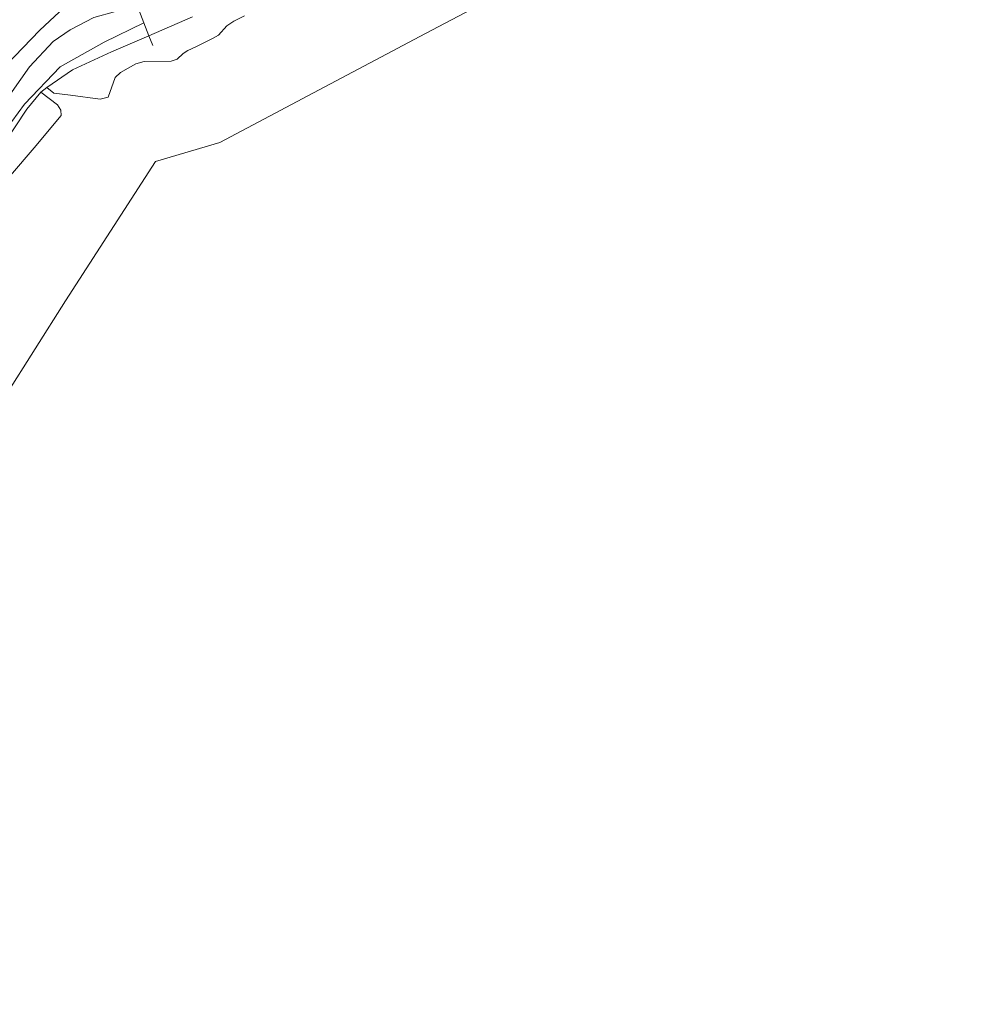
# Model space of a CAD drawing. Extents: x 130905 to 137824, y 412333 to 417928.
# Tile 66 of 256: x 132525 to 132708, y 413300 to 413490. Entities that reach past the tile are written whole.
import ezdxf
from ezdxf.lldxf.tags import DXFTag

# ---------------------------------------------------------------- set-up
doc = ezdxf.new("R2010")
doc.units = 0
for name, color, linetype, lineweight in [('B-ME-GR-GRAS-GV', 60, 'Continuous', 13), ('B-ME-GR-RIET-GV', 120, 'Continuous', 13), ('B-ME-GW-TALUD_KRUIN-G', 90, 'Continuous', 18), ('B-ME-GW-TALUD_TEEN-G', 90, 'Continuous', 18), ('B-ME-IE-TERREINAFSCHEIDING_KUNSTMATIG_HEKWERK-G', 20, 'IE-TERREINAFSCHEIDING-KUNSTMATIG', 18), ('B-ME-KG-GRENS_OPNAME-G', 210, 'KG-OPNAME', 18), ('B-ME-OB-OEVERVOORZIENING-G', 7, 'Continuous', 18), ('B-ME-OG-WATER_KANAAL-GV', 120, 'Continuous', 18)]:
    doc.layers.add(name, color=color, linetype=linetype, lineweight=lineweight)
doc.styles.get("Standard").update_dxf_attribs({"font": 'arial.ttf'})
doc.linetypes.add('IE-TERREINAFSCHEIDING-KUNSTMATIG', pattern='A,4,[82,NLCS.SHX,S=0.75,R=90,X=0,Y=0],4,-2', length=10)
tags = doc.linetypes.add('KG-OPNAME', pattern='A,5.5,-2,["O",Standard,S=1.8,R=0,X=-0.5,Y=-0.9],-2,5.5,-2,[5,NLCS.SHX,S=0.75,R=0,X=0,Y=0],-2', length=19).pattern_tags.tags
tags[6] = DXFTag(74, 10)

msp = doc.modelspace()

# ---------------------------------------------------------------- linework, layer by layer
at = {"layer": 'B-ME-GR-GRAS-GV'}
for points in [[(132522.407, 413481.132, 3.334), (132528.911, 413487.919, 3.096), (132536.453, 413495.031, 3.072)], [(132536.453, 413495.031, 3.072), (132528.911, 413487.919, 3.096), (132522.407, 413481.132, 3.334)], [(132547.741, 413492.72, 2.145), (132548.972, 413489.345, 1.5), (132541.345, 413485.581, 1.388), (132532.825, 413480.809, 1.313), (132525.944, 413473.637, 1.313), (132522.262, 413468.612, 1.488)], [(132558.384, 413490.468, 0.7), (132549.946, 413486.828, 0.7), (132548.972, 413489.345, 1.5), (132547.741, 413492.72, 2.145)], [(132539.305, 413490.361, 2.424), (132534.787, 413488.012, 2.682), (132531.447, 413485.739, 2.745), (132526.892, 413480.801, 2.88), (132521.393, 413473.01, 2.91)], [(132521.393, 413473.01, 2.91), (132526.892, 413480.801, 2.88), (132531.447, 413485.739, 2.745), (132534.787, 413488.012, 2.682), (132539.305, 413490.361, 2.424)]]:
    msp.add_polyline3d(points, dxfattribs=at)
at = {"layer": 'B-ME-GR-RIET-GV'}
msp.add_polyline3d([(132568.474, 413490.677, 0.7), (132566.43, 413489.641, 0.7), (132565.059, 413488.737, 0.7), (132563.456, 413486.98, 0.7), (132562.268, 413486.28, 0.7), (132559.037, 413484.714, 0.7), (132557.507, 413483.959, 0.7), (132556.593, 413483.395, 0.7), (132555.449, 413482.319, 0.7), (132554.262, 413481.904, 0.7), (132549.081, 413481.874, 0.7), (132547.473, 413481.393, 0.7), (132544.515, 413479.735, 0.7), (132543.485, 413478.772, 0.7), (132542.098, 413474.964, 0.7), (132540.582, 413474.585, 0.7), (132534.846, 413475.333, 0.7), (132531.569, 413475.76, 0.7), (132530.231, 413476.86, 0.7), (132535.214, 413480.227, 0.7), (132542.736, 413483.741, 0.7), (132549.946, 413486.828, 0.7), (132558.384, 413490.468, 0.7)], dxfattribs=at)
for points in [[(132514.212, 413451.379, 0.7), (132512.349, 413450.034, 0.7), (132511.143, 413450.503, 1.297), (132513.365, 413454.766, 1.388), (132517.656, 413463.102, 1.463), (132522.262, 413468.612, 1.488), (132525.944, 413473.637, 1.313), (132532.825, 413480.809, 1.313), (132541.345, 413485.581, 1.388), (132548.972, 413489.345, 1.5), (132549.946, 413486.828, 0.7), (132542.736, 413483.741, 0.7), (132535.214, 413480.227, 0.7), (132530.231, 413476.86, 0.7), (132529.088, 413475.955, 0.7), (132526.394, 413472.667, 0.7), (132521.712, 413465.643, 0.7), (132517.568, 413457.238, 0.7), (132514.995, 413452.958, 0.7)], [(132516.531, 413450.536, 0.7), (132512.349, 413450.034, 0.7), (132514.212, 413451.379, 0.7), (132514.995, 413452.958, 0.7), (132517.568, 413457.238, 0.7), (132521.712, 413465.643, 0.7), (132526.394, 413472.667, 0.7), (132529.088, 413475.955, 0.7), (132532.331, 413473.467, 0.7), (132532.93, 413472.428, 0.7), (132532.993, 413471.437, 0.7), (132527.813, 413465.189, 0.7), (132523.207, 413459.793, 0.7)]]:
    msp.add_polyline3d(points, close=True, dxfattribs=at)
at = {"layer": 'B-ME-GW-TALUD_KRUIN-G'}
msp.add_polyline3d([(132547.741, 413492.72, 2.145), (132539.305, 413490.361, 2.424), (132534.787, 413488.012, 2.682), (132531.447, 413485.739, 2.745), (132526.892, 413480.801, 2.88), (132521.393, 413473.01, 2.91), (132513.354, 413460.847, 2.982), (132505.887, 413449.129, 3.003), (132496.626, 413435.044, 2.889), (132487.676, 413419.392, 2.883), (132479.128, 413405.333, 2.637), (132468.988, 413389.575, 2.487), (132459.206, 413373.299, 2.568), (132448.147, 413356.341, 2.61), (132437.775, 413339.2, 2.604), (132430.637, 413327.325, 2.574), (132424.002, 413317.441, 2.625), (132418.953, 413310.599, 2.694)], dxfattribs=at)
at = {"layer": 'B-ME-GW-TALUD_TEEN-G'}
for points in [[(132528.911, 413487.919, 3.096), (132536.453, 413495.031, 3.072), (132544.367, 413501.053, 3.003), (132553.523, 413507.66, 3.06), (132562.333, 413512.91, 3.06), (132572.653, 413518.047, 3.192), (132577.733, 413520.225, 3.174), (132584.092, 413521.648, 3.18), (132594.543, 413524.141, 3.099), (132603.513, 413526.416, 2.949), (132610.303, 413528.595, 2.808), (132618.289, 413531.761, 2.571), (132621.995, 413533.453, 2.391)], [(132528.911, 413487.919, 3.096), (132522.407, 413481.132, 3.334), (132515.906, 413472.671, 3.384), (132505.719, 413454.847, 3.204)]]:
    msp.add_polyline3d(points, dxfattribs=at)
at = {"layer": 'B-ME-IE-TERREINAFSCHEIDING_KUNSTMATIG_HEKWERK-G'}
for points in [[(132548.972, 413489.345, 1.5), (132547.741, 413492.72, 2.145)], [(132548.972, 413489.345, 1.5), (132541.345, 413485.581, 1.388), (132532.825, 413480.809, 1.313), (132525.944, 413473.637, 1.313), (132522.262, 413468.612, 1.488), (132517.656, 413463.102, 1.463), (132513.365, 413454.766, 1.388), (132511.143, 413450.503, 1.297), (132508.464, 413445.363, 1.188), (132499.716, 413431.732, 1.213), (132494.794, 413422.603, 1.25), (132487.624, 413410.319, 1.225), (132480.93, 413399.775, 1.188), (132471.933, 413384.347, 1.188), (132463.479, 413370.522, 1.138), (132457.796, 413361.669, 1.188), (132450.172, 413349.787, 1.2), (132443.013, 413337.423, 1.238), (132437.817, 413328.392, 0.99), (132432.536, 413319.859, 0.99), (132425.094, 413308.274, 0.99)], [(132548.972, 413489.345, 1.5), (132549.946, 413486.828, 0.7), (132550.714, 413484.952, 0.7)]]:
    msp.add_polyline3d(points, dxfattribs=at)
at = {"layer": 'B-ME-KG-GRENS_OPNAME-G'}
msp.add_polyline3d([(132447.853, 413299.532, 0.391), (132452.71, 413307.219, 0.391), (132466.55, 413328.419, 0.391), (132482.538, 413354.157, 0.391), (132498.526, 413379.895, 0.391), (132516.176, 413407.747, 0.391), (132533.826, 413435.599, 0.391), (132551.265, 413462.551, 0.391), (132563.674, 413466.204, 0.391), (132581.82, 413475.804, 0.391), (132603.445, 413487.252, 0.391), (132625.069, 413498.7, 0.391), (132646.694, 413510.149, 0.391), (132668.319, 413521.597, 0.391), (132698.971, 413536.2, 0.391), (132729.623, 413550.803, 0.391), (132735.377, 413553.77, 0.242)], dxfattribs=at)
at = {"layer": 'B-ME-OB-OEVERVOORZIENING-G'}
msp.add_polyline3d([(132558.384, 413490.468, 0.7), (132549.946, 413486.828, 0.7), (132542.736, 413483.741, 0.7), (132535.214, 413480.227, 0.7), (132530.231, 413476.86, 0.7), (132529.088, 413475.955, 0.7), (132526.394, 413472.667, 0.7), (132521.712, 413465.643, 0.7)], dxfattribs=at)
at = {"layer": 'B-ME-OG-WATER_KANAAL-GV'}
for points in [[(132625.069, 413498.7, 0.391), (132603.445, 413487.252, 0.391), (132581.82, 413475.804, 0.391), (132563.674, 413466.204, 0.391), (132551.265, 413462.551, 0.391), (132533.826, 413435.599, 0.391), (132516.176, 413407.747, 0.391)], [(132523.207, 413459.793, 0.7), (132527.813, 413465.189, 0.7), (132532.993, 413471.437, 0.7), (132532.93, 413472.428, 0.7), (132532.331, 413473.467, 0.7), (132529.088, 413475.955, 0.7), (132530.231, 413476.86, 0.7), (132531.569, 413475.76, 0.7), (132534.846, 413475.333, 0.7), (132540.582, 413474.585, 0.7), (132542.098, 413474.964, 0.7), (132543.485, 413478.772, 0.7), (132544.515, 413479.735, 0.7), (132547.473, 413481.393, 0.7), (132549.081, 413481.874, 0.7), (132554.262, 413481.904, 0.7), (132555.449, 413482.319, 0.7), (132556.593, 413483.395, 0.7), (132557.507, 413483.959, 0.7), (132559.037, 413484.714, 0.7), (132562.268, 413486.28, 0.7), (132563.456, 413486.98, 0.7), (132565.059, 413488.737, 0.7), (132566.43, 413489.641, 0.7), (132568.474, 413490.677, 0.7)]]:
    msp.add_polyline3d(points, dxfattribs=at)

doc.saveas('drawing.dxf')
